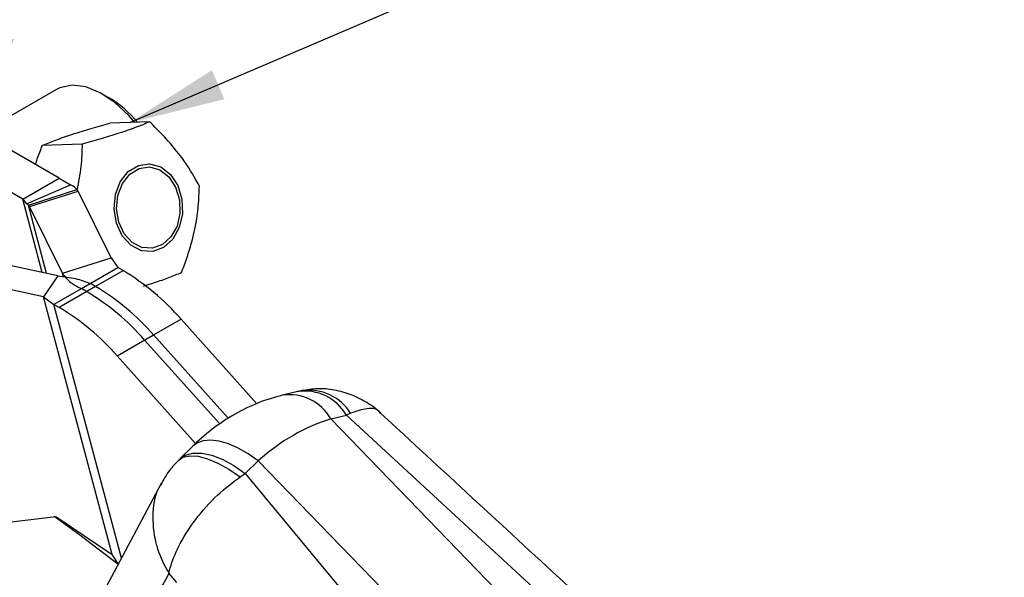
# Model space of a CAD drawing. Header units: millimetres. Extents: x 60 to 704, y 20 to 284.
# Tile 36 of 38: x 652 to 686, y 223 to 242. Entities that reach past the tile are written whole.
import ezdxf

# ---------------------------------------------------------------- set-up
doc = ezdxf.new("R2010")
doc.units = ezdxf.units.MM
doc.layers.add('FORMATO', color=179, linetype='Continuous')
doc.dimstyles.new('SLDDIMSTYLE6', dxfattribs={"dimtxt": 0.18, "dimasz": 3.302, "dimexe": 0, "dimexo": 0.0625, "dimgap": 0, "dimtad": 0, "dimtih": 1, "dimtoh": 1, "dimdec": 0, "dimrnd": 1e-09, "dimzin": 0, "dimdsep": 46, "dimtxsty": 'Standard', "dimsah": 1, "dimcen": 0.09, "dimadec": 0, "dimazin": 0, "dimtfac": 3.302, "dimtdec": 0, "dimtofl": 0, "dimtmove": 0, "dimatfit": 3, "dimfxl": 0, "dimfrac": 2, "dimtolj": 1, "dimtzin": 0, "dimarcsym": 0})

msp = doc.modelspace()

# ---------------------------------------------------------------- linework, layer by layer
at = {"color": 7, "linetype": 'Continuous', "lineweight": 25}
for p, q in [((653.0777, 239.8775), (650.4925, 238.3851)), ((654.9011, 239.584), (654.6654, 239.7201)), ((653.1693, 236.8369), (649.4428, 238.9923)), ((656.2812, 238.7651), (654.9119, 238.7199)), ((651.9201, 236.1158), (648.1935, 238.2711)), ((653.9626, 238.0042), (652.5933, 237.959)), ((651.9201, 236.1158), (653.1693, 236.8369)), ((653.1693, 236.8369), (653.5649, 236.6029)), ((652.0543, 235.9544), (653.5649, 236.6029)), ((652.1141, 235.9103), (653.7831, 236.442)), ((652.1544, 235.8568), (653.8234, 236.3884)), ((653.8234, 236.3884), (653.7831, 236.442)), ((654.9559, 234.1034), (653.8234, 236.3884)), ((651.9201, 236.1158), (652.0543, 235.9544)), ((652.1544, 235.8568), (652.1141, 235.9103)), ((653.2869, 233.5717), (652.1544, 235.8568)), ((653.1323, 233.4825), (649.4155, 234.2757)), ((653.2869, 233.5717), (654.9559, 234.1034)), ((654.9559, 234.1034), (655.1856, 233.764)), ((653.9364, 233.0428), (655.1856, 233.764)), ((654.1158, 232.9391), (655.365, 233.6602)), ((655.365, 233.6602), (655.1856, 233.764)), ((652.6376, 232.765), (648.9208, 233.5582)), ((653.1323, 233.4825), (652.6376, 232.765)), ((654.2428, 233.2197), (652.9936, 232.4986)), ((654.4222, 233.116), (653.173, 232.3948)), ((654.1158, 232.9391), (653.9364, 233.0428)), ((654.4222, 233.116), (654.2428, 233.2197)), ((654.9925, 223.9122), (652.6376, 232.765)), ((652.6376, 232.765), (652.9936, 232.4986)), ((653.173, 232.3948), (652.9936, 232.4986)), ((657.3568, 231.9982), (656.1076, 231.277)), ((659.9647, 229.085), (657.3568, 231.9982)), ((655.1648, 230.7327), (656.414, 231.4539)), ((658.6861, 228.3966), (656.1076, 231.277)), ((658.9853, 228.5816), (656.414, 231.4539)), ((657.8558, 227.7266), (655.1648, 230.7327)), ((661.369, 229.5128), (660.8358, 229.3825)), ((677.4008, 213.1795), (662.5005, 228.5698)), ((662.5017, 228.5701), (663.0349, 228.7004)), ((663.1816, 228.7703), (663.0349, 228.7004)), ((663.0349, 228.7004), (678.9202, 214.0552)), ((657.7596, 227.635), (657.3141, 227.2002)), ((660.0099, 227.1317), (659.5644, 226.6969)), ((674.9113, 211.7423), (660.011, 227.1327)), ((659.3821, 226.5769), (659.5644, 226.6969)), ((659.5644, 226.6969), (672.9165, 210.5894)), ((656.6732, 226.35), (654.596, 222.4453)), ((651.0289, 224.9792), (653.0558, 225.2258)), ((653.0558, 225.2258), (654.9925, 223.9122)), ((655.2042, 223.5886), (654.9925, 223.9122)), ((657.2076, 222.9571), (656.9421, 223.2746))]:
    msp.add_line(p, q, dxfattribs=at)
at = {"color": 8, "linetype": 'Continuous', "lineweight": 25}
for p, q in [((652.5898, 233.5983), (651.9201, 236.1158)), ((652.7375, 233.5667), (652.1141, 235.9103)), ((653.3187, 233.4524), (653.2869, 233.5717)), ((655.3105, 223.7884), (652.9936, 232.4986))]:
    msp.add_line(p, q, dxfattribs=at)
at = {"color": 7, "linetype": 'Continuous', "lineweight": 25, "flags": 128}
for points in [[(655.7688, 238.7482), (655.5628, 238.9858), (655.0824, 239.4342), (654.581, 239.767), (654.0839, 239.9675), (653.6159, 240.0255), (653.2006, 239.9383), (653.0777, 239.8775)], [(657.0735, 234.7383), (656.7584, 234.4541), (656.3866, 234.3178), (655.9984, 234.3444), (655.6358, 234.5308), (655.3383, 234.857), (655.1379, 235.2875), (655.0565, 235.7757), (655.1028, 236.2687), (655.2718, 236.7131), (655.5453, 237.0607), (655.8935, 237.2739), (656.2788, 237.3295), (656.6593, 237.2215), (656.9939, 236.9617), (657.2463, 236.5781), (657.3892, 236.1124), (657.407, 235.615), (657.2978, 235.1398), (657.0735, 234.7383)], [(657.0114, 234.8184), (656.7197, 234.5552), (656.3754, 234.4291), (656.0159, 234.4537), (655.6802, 234.6263), (655.4047, 234.9283), (655.2192, 235.3269), (655.1438, 235.779), (655.1866, 236.2355), (655.3432, 236.647), (655.5964, 236.9689), (655.9188, 237.1662), (656.2755, 237.2177), (656.6279, 237.1177), (656.9377, 236.8771), (657.1715, 236.522), (657.3037, 236.0907), (657.3202, 235.6302), (657.2191, 235.1902), (657.0114, 234.8184)], [(655.1845, 223.5876), (653.8866, 224.5825), (653.004, 225.2195)]]:
    msp.add_lwpolyline(points, dxfattribs=at)
at = {"color": 8, "linetype": 'Continuous', "lineweight": 25, "flags": 128}
for points in [[(660.0099, 227.1317), (659.6658, 227.3723), (659.3213, 227.5681), (658.9856, 227.7139), (658.6677, 227.8056), (658.3761, 227.841), (658.1185, 227.8189), (657.902, 227.7401), (657.7596, 227.635)], [(660.011, 227.1327), (659.6669, 227.3734), (659.3224, 227.5693), (658.9868, 227.7151), (658.6689, 227.8069), (658.3773, 227.8423), (658.1198, 227.8202), (657.9033, 227.7414), (657.7611, 227.6364)], [(657.2537, 227.1403), (657.4221, 227.2527), (657.6569, 227.3058), (657.9424, 227.2896), (658.2691, 227.2048), (658.626, 227.054), (659.0011, 226.8423), (659.3821, 226.5769)], [(657.3105, 227.1967), (657.5002, 227.3274), (657.7587, 227.3984), (658.0666, 227.3964), (658.4134, 227.3215), (658.7872, 227.1763), (659.1753, 226.9657), (659.5644, 226.6969)]]:
    msp.add_lwpolyline(points, dxfattribs=at)
at = {"color": 7, "linetype": 'Continuous', "lineweight": 25}
for centre, radius, start, end in [((653.1024, 236.5507), 3.5265, 38.60712, 59.33367), ((653.3567, 236.0922), 0.5515, 39.35668, 67.8151), ((651.9973, 235.8145), 0.1511, 39.35668, 67.8151), ((651.0961, 226.5198), 8.3192, 41.18714, 59.12697), ((650.1533, 225.9756), 8.3192, 41.18714, 59.12697), ((649.8469, 225.7987), 8.3192, 41.18714, 59.12697), ((648.9041, 225.2544), 8.3192, 41.18714, 59.12697)]:
    msp.add_arc(centre, radius, start, end, dxfattribs=at)
at = {"color": 8, "linetype": 'Continuous', "lineweight": 25}
for centre, radius, start, end in [((661.085, 227.7814), 1.6202, 29.11839, 98.91455), ((661.0864, 227.7821), 1.6199, 29.10753, 98.89834), ((661.594, 227.8598), 1.6682, 30.25608, 97.7498), ((661.7358, 227.8418), 1.7183, 32.70887, 97.03341)]:
    msp.add_arc(centre, radius, start, end, dxfattribs=at)
at = {"color": 7, "linetype": 'Continuous', "lineweight": 25}
for centre, major_axis, ratio, start_param, end_param in [((663.1956, 217.073), (1.1599, 11.6794), 0.6294497, 0.2500274, 0.598655), ((666.4867, 223.1822), (6.4991, -3.6308), 0.6482477, 2.5327235, 2.5329426), ((665.8229, 222.799), (7.3798, -1.5188), 0.8317063, 2.6290214, 2.6292406)]:
    msp.add_ellipse(centre, major_axis=major_axis, ratio=ratio, start_param=start_param, end_param=end_param, dxfattribs=at)
for points, knots in [([(653.6037, 238.3345), (653.6313, 238.3435), (653.8408, 238.4118), (654.2656, 238.5417), (654.6952, 238.6601), (654.9119, 238.7199)], [0, 0, 0, 0, 0.0700474, 0.5307624, 1, 1, 1, 1]), ([(656.2812, 238.7651), (656.1229, 238.7005), (655.8031, 238.5699), (655.2321, 238.3731), (654.6092, 238.1825), (654.1794, 238.064), (653.9626, 238.0042)], [0, 0, 0, 0, 0.2645952, 0.5349275, 0.7653327, 1, 1, 1, 1]), ([(657.9882, 236.5622), (657.8328, 236.8408), (657.5747, 237.3035), (657.0504, 237.9709), (656.6293, 238.4249), (656.3611, 238.687), (656.2812, 238.7651)], [0, 0, 0, 0, 0.3806577, 0.6320868, 0.8903094, 1, 1, 1, 1]), ([(652.5933, 237.959), (652.74, 238.0194), (653.036, 238.1413), (653.4133, 238.2697), (653.6037, 238.3345)], [0, 0, 0, 0, 0.495458, 1, 1, 1, 1]), ([(652.3598, 237.3051), (652.3803, 237.3683), (652.4517, 237.5883), (652.5344, 237.8047), (652.5933, 237.959)], [0, 0, 0, 0, 0.2868403, 1, 1, 1, 1]), ([(653.9626, 238.0042), (653.9537, 237.7484), (653.9359, 237.2312), (653.8344, 236.6936), (653.7832, 236.4219)], [0, 0, 0, 0, 0.4946375, 1, 1, 1, 1]), ([(657.3767, 233.5984), (657.4728, 233.8571), (657.667, 234.38), (657.8578, 235.1515), (657.9631, 235.8866), (657.9798, 236.3356), (657.9882, 236.5622)], [0, 0, 0, 0, 0.2645952, 0.5349275, 0.7653327, 1, 1, 1, 1]), ([(656.0673, 233.1308), (656.197, 233.1706), (656.521, 233.2699), (656.9584, 233.4278), (657.2364, 233.5412), (657.3767, 233.5984)], [0, 0, 0, 0, 0.2483865, 0.6207492, 1, 1, 1, 1]), ([(664.2192, 228.7584), (664.2175, 228.7602), (664.0812, 228.9105), (663.7419, 229.1382), (663.2102, 229.4174), (662.627, 229.5754), (662.0562, 229.6274), (661.6929, 229.5665), (661.5284, 229.5389)], [0, 0, 0, 0, 0.0025672, 0.2105346, 0.4155389, 0.622226, 0.8289452, 1, 1, 1, 1]), ([(660.834, 229.3821), (660.631, 229.3259), (660.1375, 229.1892), (659.3858, 228.8529), (658.6018, 228.3686), (658.0738, 227.9369), (657.8049, 227.6785), (657.7611, 227.6365)], [0, 0, 0, 0, 0.1793575, 0.4359291, 0.6927651, 0.9499928, 1, 1, 1, 1]), ([(661.5263, 229.5462), (661.5186, 229.5451), (661.4641, 229.5375), (661.4118, 229.5196), (661.367, 229.5043)], [0, 0, 0, 0, 0.143125, 1, 1, 1, 1]), ([(679.9334, 214.272), (678.8779, 215.2447), (673.6384, 220.0729), (668.4017, 224.9028), (664.22, 228.7596)], [0, 0, 0, 0, 0.2014571, 1, 1, 1, 1]), ([(657.2542, 227.1348), (657.1364, 227.0093), (656.9118, 226.7703), (656.7541, 226.4826), (656.6792, 226.3459)], [0, 0, 0, 0, 0.52488578, 1, 1, 1, 1]), ([(656.9421, 223.2746), (656.9426, 223.277), (656.9936, 223.5089), (657.0975, 223.8138), (657.3906, 224.4327), (657.8199, 225.1163), (658.5696, 225.9655), (659.1199, 226.3796), (659.3821, 226.5769)], [0, 0, 0, 0, 0.0021894, 0.2132562, 0.260968, 0.5212746, 0.7719781, 1, 1, 1, 1]), ([(656.9421, 223.2746), (656.6493, 222.7351), (656.0664, 221.6609), (655.4805, 220.5874), (655.1889, 220.053)], [0, 0, 0, 0, 0.502233, 1, 1, 1, 1])]:
    msp.add_open_spline(points, degree=3, knots=knots, dxfattribs=at)
for points in [[(653.1323, 233.4825), (653.3386, 233.4562), (653.7511, 233.4035), (654.0789, 233.281), (654.2428, 233.2197)], [(653.2869, 233.5717), (653.3597, 233.4684), (653.5053, 233.2616), (653.7927, 233.1158), (653.9364, 233.0428)]]:
    msp.add_open_spline(points, degree=3, dxfattribs=at)
at = {"color": 8, "linetype": 'Continuous', "lineweight": 25}
for points, knots in [([(664.2121, 228.7517), (664.2077, 228.7604), (664.1276, 228.9191), (663.7781, 228.9638), (663.3741, 228.8328), (663.1816, 228.7703)], [0, 0, 0, 0, 0.0295662, 0.5377722, 1, 1, 1, 1]), ([(656.6849, 226.3425), (656.669, 226.3218), (656.4682, 226.0586), (656.3535, 225.3496), (656.4085, 224.5951), (656.6156, 223.8931), (656.7764, 223.5447), (656.9404, 223.2773), (656.9421, 223.2746)], [0, 0, 0, 0, 0.026996, 0.3429825, 0.6710605, 0.7312108, 0.9972406, 1, 1, 1, 1])]:
    msp.add_open_spline(points, degree=3, knots=knots, dxfattribs=at)

# ---------------------------------------------------------------- leaders
at = {"layer": 'FORMATO'}
for points in [[(650.3308, 238.5155), (658.4105, 272.2014)], [(655.5965, 238.7425), (687.6099, 252.4453)]]:
    msp.add_leader(points, dimstyle='SLDDIMSTYLE6', dxfattribs=at)

doc.saveas('drawing.dxf')
